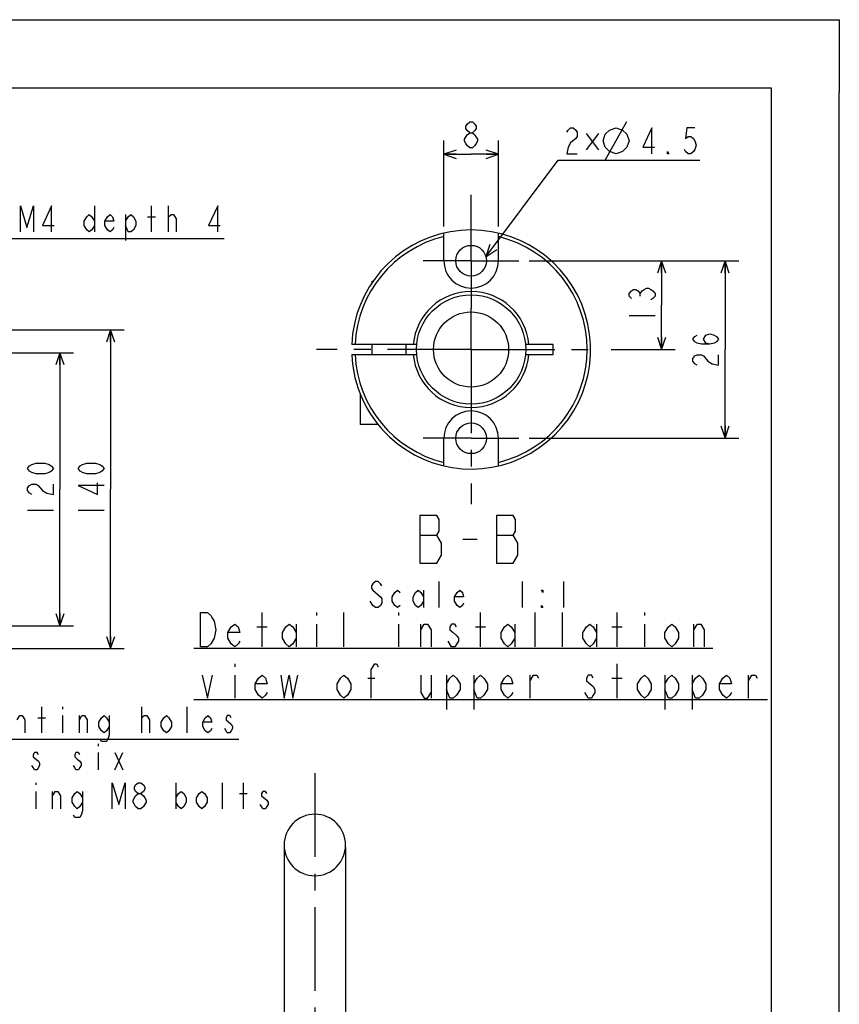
# Model space of a CAD drawing. Header units: millimetres. Extents: x 0 to 594, y 0 to 420.
# Tile 47 of 47: x 474 to 594, y 276 to 420. Entities that reach past the tile are written whole.
import ezdxf

# ---------------------------------------------------------------- set-up
doc = ezdxf.new("R2010")
doc.units = ezdxf.units.MM
doc.header["$LTSCALE"] = 32.67
doc.linetypes.add('CENTER', pattern=[0.6, 0.375, -0.075, 0.075, -0.075])
doc.layers.get('0').update_dxf_attribs({"linetype": 'CONTINUOUS'})
for name, color, linetype in [('ASSY', 7, 'CONTINUOUS'), ('AXIS', 7, 'CONTINUOUS'), ('CHAMFER', 7, 'CONTINUOUS'), ('DRA_ITEM', 7, 'CONTINUOUS'), ('DRIV_DIM', 7, 'CONTINUOUS')]:
    doc.layers.add(name, color=color, linetype=linetype)
doc.styles.get("Standard").update_dxf_attribs({"font": 'txt', "width": 0.8})
doc.dimstyles.new('DIMSTYLE_1', dxfattribs={"dimtxt": 3.8, "dimasz": 1.8, "dimexe": 2, "dimexo": 1.5, "dimgap": 0.95, "dimtad": 1, "dimdec": 3, "dimdsep": 46, "dimtxsty": 'STANDARD', "dimblk": 'OPEN', "dimblk1": 'OPEN', "dimblk2": 'OPEN', "dimcen": 0.09, "dimadec": 3, "dimazin": 2, "dimtp": 0.001, "dimtm": 0.001, "dimtfac": 1, "dimtdec": 3, "dimtofl": 0, "dimtmove": 0, "dimatfit": 3, "dimldrblk": 'OPEN', "dimfxl": 1, "dimtolj": 1, "dimarcsym": 0})
doc.dimstyles.new('DIMSTYLE_2', dxfattribs={"dimtxt": 3.8, "dimasz": 1.8, "dimexe": 2, "dimexo": 1.5, "dimgap": 0.95, "dimtad": 1, "dimdec": 3, "dimlfac": 3, "dimdsep": 46, "dimtxsty": 'STANDARD', "dimblk": 'OPEN', "dimblk1": 'OPEN', "dimblk2": 'OPEN', "dimcen": 0.09, "dimadec": 3, "dimazin": 2, "dimtp": 0.001, "dimtm": 0.001, "dimtfac": 1, "dimtdec": 3, "dimtofl": 0, "dimtmove": 0, "dimatfit": 3, "dimldrblk": 'OPEN', "dimfxl": 1, "dimtolj": 1, "dimarcsym": 0})

# ---------------------------------------------------------------- blocks, each defined once
blk = doc.blocks.new('_OPEN')
at = {"color": 0, "linetype": 'ByBlock'}
for p, q in [((0, 0), (-1, 0.342)), ((-1, -0.342), (0, 0)), ((-1, 0), (0, 0))]:
    blk.add_line(p, q, dxfattribs=at)
blk = doc.blocks.new('*D30')
at = {"layer": 'DRIV_DIM', "color": 2, "linetype": 'Continuous'}
for p, q in [((446.41, 374.58), (489.29, 374.58)), ((487.29, 374.58), (487.29, 351.24)), ((487.29, 327.91), (487.29, 351.24)), ((446.41, 327.91), (489.29, 327.91))]:
    blk.add_line(p, q, dxfattribs=at)
at = {"layer": 'DRIV_DIM', "color": 2, "linetype": 'Continuous', "xscale": 1.8, "yscale": 1.8, "zscale": 1.8}
for p, rotation in [((487.29, 374.58), 90), ((487.29, 327.91), 270)]:
    blk.add_blockref('_OPEN', p, dxfattribs=dict(at, rotation=rotation))
blk = doc.blocks.new('*D50')
at = {"layer": 'DRIV_DIM', "color": 2, "linetype": 'Continuous'}
for p, q in [((443.24, 371.24), (481.87, 371.24)), ((479.87, 371.24), (479.87, 351.24)), ((479.87, 331.24), (479.87, 351.24)), ((443.24, 331.24), (481.87, 331.24))]:
    blk.add_line(p, q, dxfattribs=at)
at = {"layer": 'DRIV_DIM', "color": 2, "linetype": 'Continuous', "xscale": 1.8, "yscale": 1.8, "zscale": 1.8}
for p, rotation in [((479.87, 371.24), 90), ((479.87, 331.24), 270)]:
    blk.add_blockref('_OPEN', p, dxfattribs=dict(at, rotation=rotation))
blk = doc.blocks.new('*D61')
at = {"layer": 'DRIV_DIM', "color": 2, "linetype": 'Continuous'}
for p, q in [((536.08, 389.73), (536.08, 402.29)), ((544.08, 389.73), (544.08, 402.29)), ((536.08, 400.29), (540.08, 400.29)), ((544.08, 400.29), (540.08, 400.29))]:
    blk.add_line(p, q, dxfattribs=at)
at = {"layer": 'DRIV_DIM', "color": 2, "linetype": 'Continuous', "xscale": 1.8, "yscale": 1.8, "zscale": 1.8, "rotation": 180}
blk.add_blockref('_OPEN', (536.08, 400.29), dxfattribs=at)
at = {"layer": 'DRIV_DIM', "color": 2, "linetype": 'Continuous', "xscale": 1.8, "yscale": 1.8, "zscale": 1.8}
blk.add_blockref('_OPEN', (544.08, 400.29), dxfattribs=at)
blk = doc.blocks.new('*D62')
at = {"layer": 'DRIV_DIM', "color": 2, "linetype": 'Continuous'}
for p, q in [((548.58, 384.71), (569.98, 384.71)), ((567.98, 384.71), (567.98, 378.21)), ((567.98, 371.71), (567.98, 378.21)), ((560.57, 371.71), (569.98, 371.71))]:
    blk.add_line(p, q, dxfattribs=at)
at = {"layer": 'DRIV_DIM', "color": 2, "linetype": 'Continuous', "xscale": 1.8, "yscale": 1.8, "zscale": 1.8}
for p, rotation in [((567.98, 384.71), 90), ((567.98, 371.71), 270)]:
    blk.add_blockref('_OPEN', p, dxfattribs=dict(at, rotation=rotation))
blk = doc.blocks.new('*D63')
at = {"layer": 'DRIV_DIM', "color": 2, "linetype": 'Continuous'}
for p, q in [((548.58, 384.71), (579.28, 384.71)), ((577.28, 384.71), (577.28, 371.71)), ((577.28, 358.71), (577.28, 371.71)), ((548.58, 358.71), (579.28, 358.71))]:
    blk.add_line(p, q, dxfattribs=at)
at = {"layer": 'DRIV_DIM', "color": 2, "linetype": 'Continuous', "xscale": 1.8, "yscale": 1.8, "zscale": 1.8}
for p, rotation in [((577.28, 384.71), 90), ((577.28, 358.71), 270)]:
    blk.add_blockref('_OPEN', p, dxfattribs=dict(at, rotation=rotation))

msp = doc.modelspace()

# ---------------------------------------------------------------- hatches: boundary and pattern name
h = msp.add_hatch()
h.set_pattern_fill('default__42', color=2, scale=210.099144, angle=325, style=0, pattern_type=0)
h.set_pattern_definition([(325, (0, 0), (120.51, 172.1), [])])
edge = h.paths.add_edge_path()
edge.add_arc((540.08299, 371.70859), 8, 0, 180)
edge.add_arc((540.08299, 371.70859), 8, 180, 360)
edge.add_arc((540.08299, 371.70859), 5.5, 90, 270)
edge.add_arc((540.08299, 371.70859), 5.5, 270, 450)
h = msp.add_hatch()
h.set_pattern_fill('default__1', color=2, scale=132.928551, angle=285, style=0, pattern_type=0)
h.set_pattern_definition([(285, (0, 0), (128.4, 34.404), [])])
edge = h.paths.add_edge_path()
edge.add_arc((517.20573, 299.1588), 4.50004, 90.0005171, 269.9994829)
edge.add_arc((517.20565, 299.1588), 4.50004, 270.000502, 449.999498)
edge = h.paths.add_edge_path()
edge.add_line((517.20569, 176.99282), (512.70569, 176.99282))
edge.add_line((517.20569, 176.99282), (521.70569, 176.99282))

# ---------------------------------------------------------------- linework, layer by layer
at = {"color": 7, "linetype": 'Continuous'}
for p, q in [((12.37736, 420), (584.30102, 420)), ((10, 410), (584, 410)), ((584, 410), (584, 10)), ((594, 8.24228), (594, 409.35318)), ((536.083, 384.6997), (536.083, 388.74532)), ((544.08298, 384.6997), (544.08298, 388.74532)), ((525.58299, 381.70859), (525.79254, 381.70859)), ((552.08299, 370.95859), (552.08299, 372.45859)), ((536.083, 354.67186), (536.083, 358.71748)), ((544.08298, 354.67186), (544.08298, 358.71748)), ((512.70569, 298.81148), (512.70569, 255.30822)), ((521.70569, 298.81148), (521.70569, 255.30822))]:
    msp.add_line(p, q, dxfattribs=at)
at = {"color": 4, "linetype": 'Continuous'}
for p, q in [((584.30102, 420), (594, 420)), ((594, 420), (594, 409.35318))]:
    msp.add_line(p, q, dxfattribs=at)
at = {"color": 7, "linetype": 'Continuous'}
for radius in [8, 5.5]:
    msp.add_circle((540.08299, 371.70859), radius, dxfattribs=at)
for centre, radius, start, end in [((540.08299, 371.70859), 17.5, 226.8725124, 177.5437143), ((540.08299, 371.70859), 16.99986, 103.6090442, 177.4714243), ((540.08299, 371.70859), 16.99986, 283.6090442, 76.3909558), ((540.08299, 384.70859), 4, 180.1273549, 359.8726451), ((540.08299, 371.70859), 16.99986, 182.5285757, 256.3909558), ((540.08299, 358.70859), 4, 0.1273549, 179.8726451), ((517.20571, 299.15882), 4.50002, 90.0002321, 269.9997228), ((517.20568, 299.15882), 4.50002, 270.0002772, 89.9997679)]:
    msp.add_arc(centre, radius, start, end, dxfattribs=at)
at = {"layer": 'ASSY', "color": 7, "linetype": 'Continuous'}
for p, q in [((525.58299, 381.50655), (525.58299, 381.70859)), ((525.58299, 370.95859), (525.58299, 372.45859)), ((530.58299, 370.95859), (530.58299, 372.45859)), ((523.83299, 365.30285), (523.83299, 360.70859)), ((526.50939, 360.70859), (523.83299, 360.70859))]:
    msp.add_line(p, q, dxfattribs=at)
at = {"layer": 'AXIS', "color": 7, "linetype": 'CENTER'}
for p, q in [((540.08299, 391.70859), (540.08299, 394.35279)), ((540.08299, 384.70859), (540.08299, 391.70859)), ((540.08299, 384.70859), (533.08299, 384.70859)), ((540.08299, 384.70859), (540.08299, 377.70859)), ((540.08299, 384.70859), (547.08299, 384.70859)), ((540.08299, 371.70859), (540.08299, 377.70859)), ((540.08299, 371.70859), (517.43878, 371.70859)), ((540.08299, 371.70859), (559.19951, 371.70859)), ((540.08299, 371.70859), (540.08299, 349.06438)), ((540.08299, 358.70859), (533.08299, 358.70859)), ((540.08299, 358.70859), (547.08299, 358.70859)), ((517.20569, 309.65949), (517.20569, 107.86686))]:
    msp.add_line(p, q, dxfattribs=at)
at = {"layer": 'AXIS', "color": 7, "linetype": 'Continuous'}
msp.add_line((528.04641, 359.00541), (528.11957, 358.93649), dxfattribs=at)
for centre in [(540.08299, 384.70859), (540.08299, 358.70859)]:
    msp.add_circle(centre, 2.25, dxfattribs=at)
msp.add_arc((540.08299, 371.70859), 17.5, 182.4562857, 226.5434273, dxfattribs=at)
at = {"layer": 'CHAMFER', "color": 7, "linetype": 'Continuous'}
for p, q in [((532.11822, 372.45859), (522.59907, 372.45859)), ((552.08299, 372.45859), (548.04775, 372.45859)), ((522.59907, 370.95859), (532.11822, 370.95859)), ((548.04775, 370.95859), (552.08299, 370.95859))]:
    msp.add_line(p, q, dxfattribs=at)
for start, end in [(5.062093, 174.937907), (185.062093, 354.937907)]:
    msp.add_arc((540.08299, 371.70859), 8.49977, start, end, dxfattribs=at)
at = {"layer": 'DRA_ITEM', "color": 2, "linetype": 'Continuous'}
for p, q in [((559.72159, 399.41512), (562.88827, 405.11511)), ((558.73991, 403.33388), (556.93493, 400.95885)), ((556.93493, 403.33388), (558.73991, 400.95885)), ((542.25846, 385.28218), (552.82493, 399.41512)), ((552.82493, 399.41512), (553.32493, 399.41512)), ((553.32493, 399.41512), (573.59159, 399.41512)), ((484.93048, 392.7253), (484.93048, 388.92532)), ((493.29046, 388.92532), (493.29046, 392.7253)), ((495.76047, 388.92532), (495.76047, 392.7253)), ((489.49048, 391.45866), (489.49048, 387.65864)), ((492.72046, 391.14197), (493.86046, 391.14197)), ((495.76047, 391.14197), (496.14049, 391.45866)), ((467.45048, 387.97531), (503.93048, 387.97531)), ((532.59394, 344.50322), (535.04394, 344.50322)), ((538.89392, 343.91988), (540.99395, 343.91988)), ((543.79395, 344.50322), (546.24394, 344.50322)), ((535.38394, 333.91988), (535.38394, 337.7199)), ((547.54394, 337.7199), (547.54394, 333.91988)), ((553.62395, 337.7199), (553.62395, 333.91988)), ((533.10394, 336.45322), (533.10394, 333.91988)), ((525.69395, 334.23656), (525.31393, 334.86986)), ((477.21577, 315.58085), (477.21577, 319.38087)), ((480.25578, 319.38087), (480.25578, 319.06419)), ((491.84578, 315.58085), (491.84578, 319.38087)), ((498.49576, 315.58085), (498.49576, 319.38087)), ((476.64577, 317.79755), (477.78577, 317.79755)), ((480.25578, 318.1142), (480.25578, 315.58085)), ((482.72575, 315.58085), (482.72575, 318.1142)), ((491.84578, 317.79755), (492.22576, 318.1142)), ((451.37576, 314.63087), (506.09576, 314.63087)), ((485.45426, 313.96668), (485.45426, 313.65003)), ((485.45426, 312.7), (485.45426, 310.16669)), ((487.92423, 312.7), (489.06423, 310.16669)), ((487.92423, 310.16669), (489.06423, 312.7)), ((476.33423, 308.26668), (476.33423, 307.95003)), ((496.85424, 308.26668), (496.85424, 304.4667)), ((503.69424, 304.4667), (503.69424, 308.26668)), ((506.73424, 304.4667), (506.73424, 308.26668)), ((476.33423, 307.00001), (476.33423, 304.4667)), ((478.80424, 304.4667), (478.80424, 307.00001)), ((506.16424, 306.68336), (507.30424, 306.68336))]:
    msp.add_line(p, q, dxfattribs=at)
at = {"layer": 'DRA_ITEM', "color": 7, "linetype": 'Continuous'}
for p, q in [((509.46474, 328.17783), (509.46474, 333.17785)), ((517.46475, 333.17785), (517.46475, 332.76117)), ((521.46475, 328.17783), (521.46475, 333.17785)), ((529.46475, 333.17785), (529.46475, 332.76117)), ((541.46475, 328.17783), (541.46475, 333.17785)), ((549.46476, 328.17783), (549.46476, 333.17785)), ((553.46476, 328.17783), (553.46476, 333.17785)), ((561.46476, 328.17783), (561.46476, 333.17785)), ((565.46476, 333.17785), (565.46476, 332.76117)), ((508.71478, 331.0945), (510.21475, 331.0945)), ((514.46476, 331.51118), (514.46476, 328.17783)), ((517.46475, 331.51118), (517.46475, 328.17783)), ((529.46475, 331.51118), (529.46475, 328.17783)), ((532.71475, 328.17783), (532.71475, 331.51118)), ((540.71475, 331.0945), (542.21476, 331.0945)), ((546.46477, 331.51118), (546.46477, 328.17783)), ((558.46478, 331.51118), (558.46478, 328.17783)), ((560.71475, 331.0945), (562.21476, 331.0945)), ((565.46476, 331.51118), (565.46476, 328.17783)), ((572.71476, 328.17783), (572.71476, 331.51118)), ((537.21477, 328.17783), (536.71475, 329.01118)), ((499.46476, 327.95432), (575.46476, 327.95432)), ((505.46478, 325.67784), (505.46478, 325.26116)), ((561.46476, 320.67785), (561.46476, 325.67784)), ((505.46478, 324.01117), (505.46478, 320.67785)), ((524.96476, 323.59452), (525.96478, 323.59452)), ((534.21476, 324.01117), (534.21476, 320.67785)), ((536.46477, 324.01117), (536.46477, 319.01118)), ((540.46477, 324.01117), (540.46477, 319.01118)), ((548.71475, 320.67785), (548.71475, 324.01117)), ((560.71475, 323.59452), (562.21476, 323.59452)), ((568.46474, 324.01117), (568.46474, 319.01118)), ((572.46474, 324.01117), (572.46474, 319.01118)), ((580.71476, 320.67785), (580.71476, 324.01117)), ((499.46476, 320.45432), (583.46476, 320.45432))]:
    msp.add_line(p, q, dxfattribs=at)
at = {"layer": 'DRA_ITEM', "color": 2, "linetype": 'Continuous'}
for points in [[(554.08493, 403.53179), (554.27491, 403.84844), (554.65493, 404.16513), (555.03492, 404.16513), (555.41491, 403.84844), (555.60492, 403.53179), (555.60492, 402.89845), (555.41491, 402.58177)], [(559.40494, 402.26512), (559.72159, 403.2151), (560.35492, 403.84844), (561.30491, 404.16513), (562.25493, 403.84844), (562.88827, 403.2151), (563.20492, 402.26512), (562.88827, 401.31513), (562.25493, 400.68179), (561.30491, 400.36511), (560.35492, 400.68179), (559.72159, 401.31513), (559.40494, 402.26512)], [(566.56158, 400.36511), (566.56158, 404.16513), (565.23161, 401.31513), (566.9416, 401.31513)], [(572.83161, 404.16513), (571.69161, 404.16513), (571.5016, 402.58177), (571.88158, 402.89845), (572.26161, 402.89845), (572.6416, 402.58177), (572.83161, 402.26512), (573.02158, 401.63178), (572.83161, 400.99844), (572.6416, 400.68179), (572.26161, 400.36511), (571.88158, 400.36511), (571.5016, 400.68179), (571.31159, 400.99844)], [(555.41491, 402.58177), (554.65493, 401.94847), (554.27491, 401.31513), (554.08493, 400.36511), (555.60492, 400.36511)], [(569.03159, 400.36511), (568.84158, 400.36511), (568.84158, 400.68179), (569.03159, 400.36511)], [(474.10046, 388.92532), (474.10046, 392.7253), (475.05048, 389.55865), (476.00047, 392.7253), (476.00047, 388.92532)], [(478.66049, 388.92532), (478.66049, 392.7253), (477.33048, 389.8753), (479.04048, 389.8753)], [(502.98049, 388.92532), (502.98049, 392.7253), (501.65047, 389.8753), (503.36047, 389.8753)], [(484.93048, 389.8753), (484.55046, 389.24197), (484.17047, 388.92532), (483.79049, 389.24197), (483.41046, 389.8753), (483.41046, 390.50864), (483.79049, 391.14197), (484.17047, 391.45866), (484.55046, 391.14197), (484.93048, 390.50864)], [(487.78048, 389.55865), (487.59047, 389.24197), (487.21048, 388.92532), (486.83049, 389.24197), (486.45047, 389.8753), (486.45047, 390.50864), (486.83049, 391.14197), (487.21048, 391.45866), (487.59047, 391.14197), (487.78048, 390.50864), (486.45047, 390.50864)], [(489.49048, 390.50864), (489.87047, 391.14197), (490.25049, 391.45866), (490.63048, 391.14197), (491.01046, 390.50864), (491.01046, 389.8753), (490.63048, 389.24197), (490.25049, 388.92532), (489.87047, 388.92532), (489.49048, 389.8753)], [(496.14049, 391.45866), (496.52048, 391.45866), (496.90047, 390.82532), (496.90047, 388.92532)], [(542.84322, 387.09245), (542.25846, 385.28218), (543.82935, 386.35517)], [(535.74395, 343.33654), (535.04394, 344.50322), (535.39395, 345.08656), (535.39395, 346.83655), (535.04394, 347.41989), (532.59394, 347.41989)], [(532.59394, 347.41989), (532.59394, 340.41987), (535.04394, 340.41987)], [(546.94395, 343.33654), (546.24394, 344.50322), (546.59395, 345.08656), (546.59395, 346.83655), (546.24394, 347.41989), (543.79395, 347.41989)], [(543.79395, 347.41989), (543.79395, 340.41987), (546.24394, 340.41987)], [(535.04394, 340.41987), (535.74395, 341.58655), (535.74395, 343.33654)], [(546.24394, 340.41987), (546.94395, 341.58655), (546.94395, 343.33654)], [(527.02393, 337.08656), (526.83395, 337.40321), (526.45393, 337.7199), (526.07394, 337.7199), (525.69395, 337.40321), (525.50394, 337.08656), (525.50394, 336.76987), (525.69395, 336.45322), (526.83395, 335.5032)], [(529.68395, 334.23656), (529.30392, 333.91988), (528.92394, 334.23656), (528.54395, 334.86986), (528.54395, 335.5032), (528.92394, 336.13654), (529.30392, 336.45322), (529.68395, 336.13654)], [(533.10394, 334.86986), (532.72395, 334.23656), (532.34393, 333.91988), (531.96394, 334.23656), (531.58392, 334.86986), (531.58392, 335.5032), (531.96394, 336.13654), (532.34393, 336.45322), (532.72395, 336.13654), (533.10394, 335.5032)], [(538.99395, 334.55321), (538.80393, 334.23656), (538.42395, 333.91988), (538.04392, 334.23656), (537.66394, 334.86986), (537.66394, 335.5032), (538.04392, 336.13654), (538.42395, 336.45322), (538.80393, 336.13654), (538.99395, 335.5032), (537.66394, 335.5032)], [(550.58394, 336.45322), (550.58394, 336.13654), (550.39393, 336.45322), (550.58394, 336.45322)], [(526.83395, 335.5032), (527.02393, 335.18655), (527.02393, 334.55321), (526.83395, 334.23656), (526.45393, 333.91988), (526.07394, 333.91988), (525.69395, 334.23656)], [(550.58394, 333.91988), (550.39393, 333.91988), (550.39393, 334.23656), (550.58394, 333.91988)], [(473.60576, 317.48086), (473.98575, 318.1142), (474.36578, 318.1142), (474.74576, 317.48086), (474.74576, 315.58085)], [(482.72575, 317.48086), (483.10578, 318.1142), (483.48576, 318.1142), (483.86575, 317.48086), (483.86575, 315.58085)], [(487.09577, 316.53088), (486.71575, 315.89754), (486.33576, 315.58085), (485.95577, 315.89754), (485.57575, 316.53088), (485.57575, 317.16421), (485.95577, 317.79755), (486.33576, 318.1142), (486.71575, 317.79755), (487.09577, 317.16421)], [(487.09577, 318.1142), (487.09577, 315.2642), (486.90576, 314.63087), (486.71575, 314.31422), (485.95577, 314.31422), (485.76576, 314.63087)], [(492.22576, 318.1142), (492.60575, 318.1142), (492.98578, 317.48086), (492.98578, 315.58085)], [(496.21576, 316.53088), (495.83577, 315.89754), (495.45575, 315.58085), (495.07576, 315.89754), (494.69577, 316.53088), (494.69577, 317.16421), (495.07576, 317.79755), (495.45575, 318.1142), (495.83577, 317.79755), (496.21576, 317.16421), (496.21576, 316.53088)], [(502.10576, 316.21419), (501.91575, 315.89754), (501.53576, 315.58085), (501.15578, 315.89754), (500.77575, 316.53088), (500.77575, 317.16421), (501.15578, 317.79755), (501.53576, 318.1142), (501.91575, 317.79755), (502.10576, 317.16421), (500.77575, 317.16421)], [(504.19575, 317.48086), (504.95576, 316.84753), (505.14577, 316.53088), (505.14577, 316.21419), (504.95576, 315.89754), (504.76575, 315.58085), (504.38576, 315.58085), (504.19575, 315.89754), (504.00577, 316.21419)], [(504.95576, 317.79755), (504.76575, 318.1142), (504.38576, 318.1142), (504.19575, 317.79755), (504.19575, 317.48086)], [(476.71426, 312.38335), (476.52425, 312.7), (476.14426, 312.7), (475.95425, 312.38335), (475.95425, 312.0667), (476.71426, 311.43337)], [(476.71426, 311.43337), (476.90423, 311.11668), (476.90423, 310.80003)], [(482.79424, 312.38335), (482.60423, 312.7), (482.22424, 312.7), (482.03423, 312.38335), (482.03423, 312.0667), (482.41425, 311.75002), (482.79424, 311.43337), (482.98425, 311.11668), (482.98425, 310.80003), (482.79424, 310.48334), (482.60423, 310.16669), (482.22424, 310.16669), (482.03423, 310.48334), (481.84425, 310.80003)], [(476.90423, 310.80003), (476.52425, 310.16669), (476.14426, 310.16669), (475.95425, 310.48334), (475.76423, 310.80003)], [(487.54424, 304.4667), (487.54424, 308.26668), (488.49423, 305.10004), (489.44425, 308.26668), (489.44425, 304.4667)], [(491.34423, 306.68336), (490.96424, 307.00001), (490.77423, 307.3167), (490.77423, 307.63335), (490.96424, 307.95003), (491.34423, 308.26668), (491.72425, 308.26668), (492.10424, 307.95003), (492.29425, 307.63335), (492.29425, 307.3167), (492.10424, 307.00001), (491.72425, 306.68336)], [(478.80424, 306.36667), (479.18423, 307.00001), (479.56425, 307.00001), (479.94424, 306.36667), (479.94424, 304.4667)], [(483.17423, 305.41669), (482.79424, 304.78335), (482.41425, 304.4667), (482.03423, 304.78335), (481.65424, 305.41669), (481.65424, 306.05002), (482.03423, 306.68336), (482.41425, 307.00001), (482.79424, 306.68336), (483.17423, 306.05002)], [(483.17423, 307.00001), (483.17423, 304.15002), (482.98425, 303.51668), (482.79424, 303.20003), (482.03423, 303.20003), (481.84425, 303.51668)], [(490.58425, 305.73334), (490.96424, 306.36667), (491.34423, 306.68336), (491.72425, 306.68336), (492.10424, 306.36667), (492.29425, 306.05002), (492.48423, 305.73334), (492.48423, 305.41669)], [(491.34423, 304.4667), (490.96424, 304.78335), (490.77423, 305.10004), (490.58425, 305.41669), (490.58425, 305.73334)], [(496.85424, 306.05002), (497.23423, 306.68336), (497.61426, 307.00001), (497.99424, 306.68336), (498.37423, 306.05002), (498.37423, 305.41669), (497.99424, 304.78335), (497.61426, 304.4667), (497.23423, 304.78335), (496.85424, 305.41669)], [(501.41424, 305.41669), (501.03425, 304.78335), (500.65423, 304.4667), (500.27424, 304.78335), (499.89425, 305.41669), (499.89425, 306.05002), (500.27424, 306.68336), (500.65423, 307.00001), (501.03425, 306.68336), (501.41424, 306.05002), (501.41424, 305.41669)], [(509.39423, 306.36667), (510.15424, 305.73334), (510.34425, 305.41669), (510.34425, 305.10004), (510.15424, 304.78335), (509.96423, 304.4667), (509.58424, 304.4667), (509.39423, 304.78335), (509.20425, 305.10004)], [(510.15424, 306.68336), (509.96423, 307.00001), (509.58424, 307.00001), (509.39423, 306.68336), (509.39423, 306.36667)], [(492.48423, 305.41669), (492.10424, 304.78335), (491.72425, 304.4667), (491.34423, 304.4667)]]:
    msp.add_lwpolyline(points, dxfattribs=at)
at = {"layer": 'DRA_ITEM', "color": 7, "linetype": 'Continuous'}
for points in [[(500.46476, 333.17785), (501.46478, 333.17785), (501.96477, 332.76117), (502.21475, 332.34449), (502.46476, 331.92785), (502.71477, 330.67786), (502.46476, 329.42783), (501.96477, 328.59451)], [(501.96477, 328.59451), (501.46478, 328.17783), (500.46476, 328.17783), (500.46476, 333.17785)], [(506.21475, 329.01118), (505.96477, 328.59451), (505.46478, 328.17783), (504.96475, 328.59451), (504.46476, 329.42783), (504.46476, 330.26118), (504.96475, 331.0945), (505.46478, 331.51118), (505.96477, 331.0945), (506.21475, 330.26118), (504.46476, 330.26118)], [(514.46476, 329.42783), (513.96477, 328.59451), (513.46474, 328.17783), (512.96475, 328.59451), (512.46476, 329.42783), (512.46476, 330.26118), (512.96475, 331.0945), (513.46474, 331.51118), (513.96477, 331.0945), (514.46476, 330.26118)], [(532.71475, 330.67786), (533.21477, 331.51118), (533.71476, 331.51118), (534.21476, 330.67786), (534.21476, 328.17783)], [(537.96478, 331.0945), (537.71477, 331.51118), (537.21477, 331.51118), (536.96476, 331.0945), (536.96476, 330.67786), (537.46475, 330.26118), (537.96478, 329.8445), (538.21476, 329.42783), (538.21476, 329.01118)], [(546.46477, 329.42783), (545.96475, 328.59451), (545.46475, 328.17783), (544.96476, 328.59451), (544.46477, 329.42783), (544.46477, 330.26118), (544.96476, 331.0945), (545.46475, 331.51118), (545.96475, 331.0945), (546.46477, 330.26118)], [(558.46478, 329.42783), (557.96475, 328.59451), (557.46476, 328.17783), (556.96477, 328.59451), (556.46478, 329.42783), (556.46478, 330.26118), (556.96477, 331.0945), (557.46476, 331.51118), (557.96475, 331.0945), (558.46478, 330.26118)], [(570.46474, 329.42783), (569.96475, 328.59451), (569.46476, 328.17783), (568.96477, 328.59451), (568.46474, 329.42783), (568.46474, 330.26118), (568.96477, 331.0945), (569.46476, 331.51118), (569.96475, 331.0945), (570.46474, 330.26118), (570.46474, 329.42783)], [(572.71476, 330.67786), (573.21475, 331.51118), (573.71478, 331.51118), (574.21477, 330.67786), (574.21477, 328.17783)], [(538.21476, 329.01118), (537.71477, 328.17783), (537.21477, 328.17783)], [(525.46475, 320.67785), (525.46475, 324.84452), (525.96478, 325.67784), (526.21475, 325.67784), (526.46477, 325.26116)], [(500.71477, 324.01117), (501.46478, 320.67785), (502.21475, 324.01117)], [(510.21475, 321.51117), (509.96477, 321.0945), (509.46474, 320.67785), (508.96475, 321.0945), (508.46476, 321.92785), (508.46476, 322.76117), (508.96475, 323.59452), (509.46474, 324.01117), (509.96477, 323.59452), (510.21475, 322.76117), (508.46476, 322.76117)], [(512.21475, 324.01117), (512.71478, 320.67785), (513.46474, 324.01117), (513.96477, 320.67785), (514.71478, 324.01117)], [(522.46477, 321.92785), (521.96477, 321.0945), (521.46475, 320.67785), (520.96476, 321.0945), (520.46477, 321.92785), (520.46477, 322.76117), (520.96476, 323.59452), (521.46475, 324.01117), (521.96477, 323.59452), (522.46477, 322.76117), (522.46477, 321.92785)], [(532.71475, 324.01117), (532.71475, 321.51117), (533.21477, 320.67785), (533.71476, 320.67785), (534.21476, 321.51117)], [(536.46477, 322.76117), (536.96476, 323.59452), (537.46475, 324.01117), (537.96478, 323.59452), (538.46477, 322.76117), (538.46477, 321.92785), (537.96478, 321.0945), (537.46475, 320.67785), (536.96476, 320.67785), (536.46477, 321.92785)], [(540.46477, 322.76117), (540.96476, 323.59452), (541.46475, 324.01117), (541.96474, 323.59452), (542.46477, 322.76117), (542.46477, 321.92785), (541.96474, 321.0945), (541.46475, 320.67785), (540.96476, 320.67785), (540.46477, 321.92785)], [(546.21476, 321.51117), (545.96475, 321.0945), (545.46475, 320.67785), (544.96476, 321.0945), (544.46477, 321.92785), (544.46477, 322.76117), (544.96476, 323.59452), (545.46475, 324.01117), (545.96475, 323.59452), (546.21476, 322.76117), (544.46477, 322.76117)], [(548.71475, 323.17785), (549.21478, 324.01117), (549.71477, 324.01117), (549.96475, 323.59452)], [(556.96477, 323.17785), (557.96475, 322.34449), (558.21476, 321.92785), (558.21476, 321.51117), (557.96475, 321.0945), (557.71477, 320.67785), (557.21474, 320.67785), (556.96477, 321.0945), (556.71475, 321.51117)], [(557.96475, 323.59452), (557.71477, 324.01117), (557.21474, 324.01117), (556.96477, 323.59452), (556.96477, 323.17785)], [(566.46478, 321.92785), (565.96475, 321.0945), (565.46476, 320.67785), (564.96477, 321.0945), (564.46478, 321.92785), (564.46478, 322.76117), (564.96477, 323.59452), (565.46476, 324.01117), (565.96475, 323.59452), (566.46478, 322.76117), (566.46478, 321.92785)], [(568.46474, 322.76117), (568.96477, 323.59452), (569.46476, 324.01117), (569.96475, 323.59452), (570.46474, 322.76117), (570.46474, 321.92785), (569.96475, 321.0945), (569.46476, 320.67785), (568.96477, 320.67785), (568.46474, 321.92785)], [(572.46474, 322.76117), (572.96477, 323.59452), (573.46476, 324.01117), (573.96475, 323.59452), (574.46475, 322.76117), (574.46475, 321.92785), (573.96475, 321.0945), (573.46476, 320.67785), (572.96477, 320.67785), (572.46474, 321.92785)], [(578.21477, 321.51117), (577.96476, 321.0945), (577.46476, 320.67785), (576.96477, 321.0945), (576.46475, 321.92785), (576.46475, 322.76117), (576.96477, 323.59452), (577.46476, 324.01117), (577.96476, 323.59452), (578.21477, 322.76117), (576.46475, 322.76117)], [(580.71476, 323.17785), (581.21475, 324.01117), (581.71478, 324.01117), (581.96476, 323.59452)]]:
    msp.add_lwpolyline(points, dxfattribs=at)
at = {"layer": 'DRIV_DIM', "color": 2, "linetype": 'Continuous'}
for p, q in [((564.81554, 379.5386), (564.81554, 379.91859)), ((563.23222, 376.6886), (567.0322, 376.6886)), ((475.11527, 348.20372), (478.91526, 348.20372)), ((482.53502, 348.20372), (486.33503, 348.20372))]:
    msp.add_line(p, q, dxfattribs=at)
for points in [[(539.893, 403.45689), (539.51297, 403.77357), (539.323, 404.09023), (539.323, 404.40688), (539.51297, 404.72356), (539.893, 405.04021), (540.27298, 405.04021), (540.65297, 404.72356), (540.84298, 404.40688), (540.84298, 404.09023), (540.65297, 403.77357), (540.27298, 403.45689)], [(539.893, 401.24023), (539.51297, 401.55688), (539.323, 401.87357), (539.13298, 402.19022), (539.13298, 402.5069), (539.51297, 403.14024)], [(539.51297, 403.14024), (539.893, 403.45689), (540.27298, 403.45689), (540.65297, 403.14024), (540.84298, 402.82355), (541.03299, 402.5069), (541.03299, 402.19022), (540.84298, 401.87357), (540.65297, 401.55688), (540.27298, 401.24023), (539.893, 401.24023)], [(563.54887, 379.15858), (563.23222, 379.5386), (563.23222, 379.91859), (563.54887, 380.29857), (563.86556, 380.48859), (564.18221, 380.48859), (564.49886, 380.29857), (564.81554, 379.91859), (565.13219, 380.29857), (565.44888, 380.48859), (565.76553, 380.6786), (566.08222, 380.6786), (566.39887, 380.48859), (566.71555, 380.29857), (567.0322, 379.91859), (567.0322, 379.5386), (566.71555, 379.15858), (566.39887, 378.9686)], [(575.06397, 372.46857), (574.43063, 372.65858), (574.11398, 373.22858), (574.43063, 373.79858), (575.06397, 373.98859), (575.6973, 373.79858), (576.01395, 373.60861), (576.33064, 373.22858), (576.01395, 372.84859), (575.6973, 372.65858), (575.06397, 372.46857), (573.79729, 372.46857), (573.16396, 372.65858), (572.84731, 372.84859), (572.53062, 373.22858), (572.84731, 373.60861), (573.16396, 373.79858)], [(573.16396, 369.4286), (572.84731, 369.61857), (572.53062, 369.9986), (572.53062, 370.37859), (572.84731, 370.75857), (573.16396, 370.94859), (573.79729, 370.94859), (574.11398, 370.75857)], [(574.11398, 370.75857), (574.74728, 369.9986), (575.38062, 369.61857), (576.33064, 369.4286), (576.33064, 370.94859)], [(478.91526, 354.28374), (478.59861, 353.90371), (478.28192, 353.71374), (477.64862, 353.52373), (476.38195, 353.52373), (475.74861, 353.71374), (475.43192, 353.90371), (475.11527, 354.28374), (475.43192, 354.66373), (475.74861, 354.85374), (476.38195, 355.04371), (477.64862, 355.04371), (478.28192, 354.85374), (478.59861, 354.66373), (478.91526, 354.28374)], [(486.33503, 354.28374), (486.01835, 353.90371), (485.7017, 353.71374), (485.06836, 353.52373), (483.80169, 353.52373), (483.16835, 353.71374), (482.8517, 353.90371), (482.53502, 354.28374), (482.8517, 354.66373), (483.16835, 354.85374), (483.80169, 355.04371), (485.06836, 355.04371), (485.7017, 354.85374), (486.01835, 354.66373), (486.33503, 354.28374)], [(475.74861, 350.48372), (475.43192, 350.67373), (475.11527, 351.05372), (475.11527, 351.43374), (475.43192, 351.81373), (475.74861, 352.00374), (476.38195, 352.00374), (476.6986, 351.81373)], [(476.6986, 351.81373), (477.33193, 351.05372), (477.96527, 350.67373), (478.91526, 350.48372), (478.91526, 352.00374)], [(486.33503, 351.81373), (482.53502, 351.81373), (485.38505, 350.48372), (485.38505, 352.19372)]]:
    msp.add_lwpolyline(points, dxfattribs=at)

# ---------------------------------------------------------------- dimensions: what is measured, and where the dimension line sits
dim = msp.add_linear_dim(base=(544.08298, 400.29022), p1=(536.083, 388.23115), p2=(544.08298, 388.23115), dimstyle='DIMSTYLE_1', dxfattribs=at)
dim.commit()
dim.dimension.update_dxf_attribs({"geometry": '*D61', "text_midpoint": (538.56299, 400.29022), "dimtype": 160})
for base, p1, p2, dimstyle, picture, middle in [((567.98221, 371.70859), (547.08299, 384.70859), (559.07068, 371.70859), 'DIMSTYLE_1', '*D62', (567.98221, 375.16859)), ((577.28063, 358.70859), (547.08299, 384.70859), (547.08299, 358.70859), 'DIMSTYLE_1', '*D63', (577.28063, 368.66859)), ((487.28503, 327.91039), (444.90897, 374.57706), (444.90897, 327.91039), 'DIMSTYLE_2', '*D30', (487.28503, 346.68373)), ((479.86527, 331.24373), (441.7423, 371.24373), (441.7423, 331.24373), 'DIMSTYLE_2', '*D50', (479.86527, 346.68373))]:
    dim = msp.add_linear_dim(base=base, p1=p1, p2=p2, angle=270, dimstyle=dimstyle, dxfattribs=at)
    dim.commit()
    dim.dimension.update_dxf_attribs({"geometry": picture, "text_midpoint": middle, "dimtype": 160})

doc.saveas('drawing.dxf')
